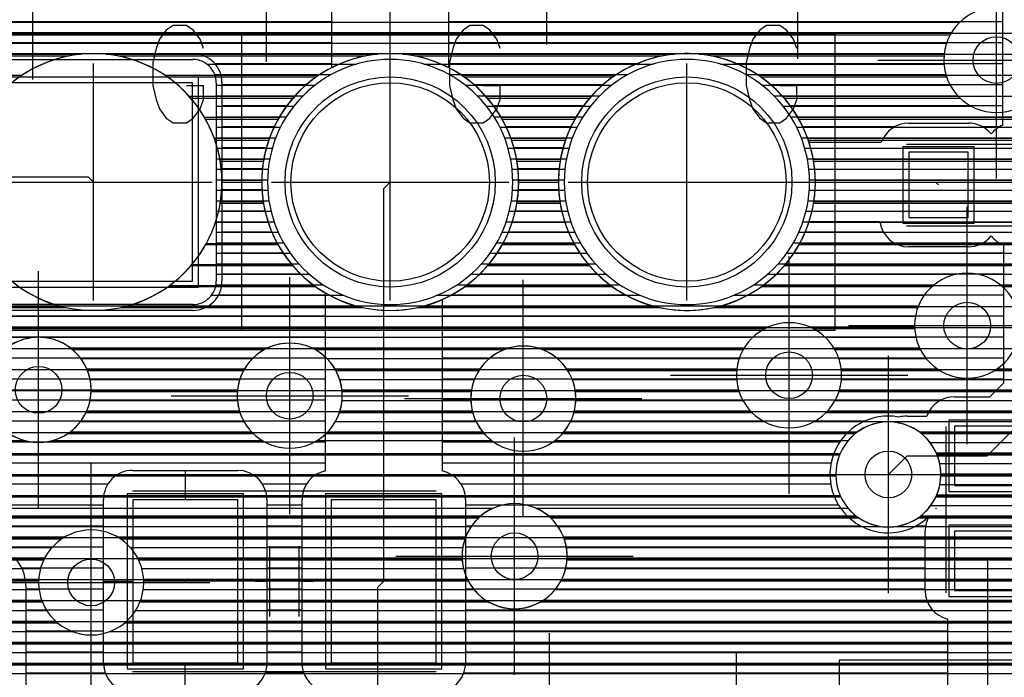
# Model space of a CAD drawing. Extents: x 25 to 291, y 23 to 136.
# Tile 52 of 147: x 54.51 to 62.94, y 51.59 to 57.22. Entities that reach past the tile are written whole.
import ezdxf

# ---------------------------------------------------------------- set-up
doc = ezdxf.new("R2010")
doc.units = 0
doc.layers.get('0').update_dxf_attribs({"linetype": 'CONTINUOUS'})
for name, color, linetype in [('copper_layer_2', 1, 'CONTINUOUS'), ('copper_layer_3', 3, 'CONTINUOUS'), ('copper_layer_bottom', 4, 'CONTINUOUS'), ('copper_layer_top', 5, 'CONTINUOUS'), ('drill_drawing', 6, 'CONTINUOUS'), ('paste_mask_top', 2, 'CONTINUOUS'), ('silkscreen_top', 1, 'CONTINUOUS'), ('solder_mask_bottom', 1, 'CONTINUOUS'), ('solder_mask_top', 1, 'CONTINUOUS')]:
    doc.layers.add(name, color=color, linetype=linetype)

# ---------------------------------------------------------------- blocks, each defined once
blk = doc.blocks.new('D20')
blk.add_circle((0, 0), 0.2)
blk = doc.blocks.new('D112')
blk.add_circle((0, 0), 0.85)
blk = doc.blocks.new('D460')
blk.add_lwpolyline([(0.84836, 0.84836), (-0.84836, 0.84836), (-0.84836, -0.84836), (0.84836, -0.84836)], close=True)
blk = doc.blocks.new('D466')
blk.add_lwpolyline([(0.254, 0.2794), (-0.254, 0.2794), (-0.254, -0.2794), (0.254, -0.2794)], close=True)
blk = doc.blocks.new('D469')
blk.add_lwpolyline([(0.2794, 0.254), (-0.2794, 0.254), (-0.2794, -0.254), (0.2794, -0.254)], close=True)
blk = doc.blocks.new('D510')
blk.add_lwpolyline([(0.44958, 0.6985), (-0.44958, 0.6985), (-0.44958, -0.6985), (0.44958, -0.6985)], close=True)
blk = doc.blocks.new('D34')
blk.add_circle((0, 0), 0.9)
blk = doc.blocks.new('D649')
blk.add_lwpolyline([(0.89916, 0.89916), (-0.89916, 0.89916), (-0.89916, -0.89916), (0.89916, -0.89916)], close=True)
blk = doc.blocks.new('D555')
blk.add_lwpolyline([(0.3048, 0.32766), (-0.3048, 0.32766), (-0.3048, -0.32766), (0.3048, -0.32766)], close=True)
blk = doc.blocks.new('D558')
blk.add_lwpolyline([(0.32766, 0.3048), (-0.32766, 0.3048), (-0.32766, -0.3048), (0.32766, -0.3048)], close=True)
blk = doc.blocks.new('D594')
blk.add_lwpolyline([(0.49784, 0.7493), (-0.49784, 0.7493), (-0.49784, -0.7493), (0.49784, -0.7493)], close=True)

msp = doc.modelspace()

# ---------------------------------------------------------------- linework, layer by layer
at = {"layer": 'copper_layer_2', "color": 1}
for points in [[(50.474981, 57.104902), (64.700025, 57.104902)], [(50.474981, 56.924816), (55.03683, 56.924816)], [(55.253239, 56.924816), (57.576835, 56.924816)], [(57.793244, 56.924816), (60.11684, 56.924816)], [(60.333249, 56.924816), (64.700025, 56.924816)], [(50.474981, 56.744729), (54.534163, 56.744729)], [(55.75616, 56.744729), (57.074168, 56.744729)], [(58.296165, 56.744729), (59.614173, 56.744729)], [(60.83617, 56.744729), (64.700025, 56.744729)], [(55.963932, 56.564897), (56.866396, 56.564897)], [(58.503937, 56.564897), (59.406401, 56.564897)], [(61.043942, 56.564897), (64.700025, 56.564897)], [(56.094996, 56.384811), (56.735077, 56.384811)], [(58.635001, 56.384811), (59.275083, 56.384811)], [(61.175006, 56.384811), (64.700025, 56.384811)], [(56.179324, 56.204724), (56.651003, 56.204724)], [(58.719329, 56.204724), (59.191008, 56.204724)], [(61.259335, 56.204724), (64.700025, 56.204724)], [(56.227838, 56.024892), (56.602489, 56.024892)], [(58.767844, 56.024892), (59.142494, 56.024892)], [(61.307849, 56.024892), (64.700025, 56.024892)], [(56.24511, 55.844806), (56.585217, 55.844806)], [(58.785116, 55.844806), (59.125222, 55.844806)], [(61.325121, 55.844806), (64.700025, 55.844806)], [(56.232664, 55.664719), (56.597663, 55.664719)], [(58.77267, 55.664719), (59.137668, 55.664719)], [(61.312675, 55.664719), (64.700025, 55.664719)], [(56.189484, 55.484887), (56.640843, 55.484887)], [(58.729489, 55.484887), (59.180848, 55.484887)], [(61.269495, 55.484887), (64.700025, 55.484887)], [(56.111506, 55.304801), (56.718567, 55.304801)], [(58.651511, 55.304801), (59.258573, 55.304801)], [(61.191516, 55.304801), (64.700025, 55.304801)], [(55.989332, 55.124714), (56.840996, 55.124714)], [(58.529337, 55.124714), (59.381001, 55.124714)], [(61.069342, 55.124714), (64.700025, 55.124714)], [(55.79807, 54.944882), (57.032258, 54.944882)], [(58.338075, 54.944882), (59.572263, 54.944882)], [(60.87808, 54.944882), (64.700025, 54.944882)], [(50.474981, 54.764796), (54.871222, 54.764796)], [(55.419101, 54.764796), (57.411227, 54.764796)], [(57.959106, 54.764796), (59.951232, 54.764796)], [(60.499111, 54.764796), (64.700025, 54.764796)], [(50.474981, 54.584709), (64.700025, 54.584709)], [(50.474981, 54.404877), (64.700025, 54.404877)], [(50.474981, 54.22479), (64.700025, 54.22479)], [(50.474981, 54.044704), (64.700025, 54.044704)], [(50.478029, 53.864872), (64.700025, 53.864872)], [(53.545593, 53.684785), (61.679705, 53.684785)], [(62.220472, 53.684785), (64.700025, 53.684785)], [(53.687579, 53.504699), (61.537465, 53.504699)], [(62.362713, 53.504699), (64.700025, 53.504699)], [(53.725171, 53.324867), (61.500127, 53.324867)], [(62.400051, 53.324867), (64.700025, 53.324867)], [(53.687325, 53.14478), (61.537719, 53.14478)], [(62.362459, 53.14478), (64.700025, 53.14478)], [(53.544577, 52.964694), (61.680467, 52.964694)], [(62.21971, 52.964694), (64.700025, 52.964694)], [(50.474981, 52.784862), (64.700025, 52.784862)], [(50.474981, 52.604775), (64.700025, 52.604775)], [(50.474981, 52.424689), (64.700025, 52.424689)], [(50.474981, 52.244856), (64.700025, 52.244856)], [(50.474981, 52.06477), (64.700025, 52.06477)], [(50.474981, 51.884684), (64.700025, 51.884684)], [(50.474981, 51.704851), (64.700025, 51.704851)]]:
    msp.add_lwpolyline(points, dxfattribs=at)
for points in [[(56.24511, 55.830074), (56.24511, 55.830074), (56.24511, 55.830074, 1), (54.044958, 55.830074), (54.044958, 55.830074), (54.044958, 55.830074, 1), (56.24511, 55.830074), (56.24511, 55.830074)], [(56.24511, 55.830074), (56.24511, 55.830074), (56.24511, 55.830074, 1), (54.044958, 55.830074), (54.044958, 55.830074), (54.044958, 55.830074, 1), (56.24511, 55.830074), (56.24511, 55.830074)], [(58.785116, 55.830074), (58.785116, 55.830074), (58.785116, 55.830074, 1), (56.584963, 55.830074), (56.584963, 55.830074), (56.584963, 55.830074, 1), (58.785116, 55.830074), (58.785116, 55.830074)], [(58.785116, 55.830074), (58.785116, 55.830074), (58.785116, 55.830074, 1), (56.584963, 55.830074), (56.584963, 55.830074), (56.584963, 55.830074, 1), (58.785116, 55.830074), (58.785116, 55.830074)], [(61.325121, 55.830074), (61.325121, 55.830074), (61.325121, 55.830074, 1), (59.124968, 55.830074), (59.124968, 55.830074), (59.124968, 55.830074, 1), (61.325121, 55.830074), (61.325121, 55.830074)], [(61.325121, 55.830074), (61.325121, 55.830074), (61.325121, 55.830074, 1), (59.124968, 55.830074), (59.124968, 55.830074), (59.124968, 55.830074, 1), (61.325121, 55.830074), (61.325121, 55.830074)], [(62.400051, 53.325121), (62.400051, 53.325121), (62.400051, 53.325121, 1), (61.500381, 53.325121), (61.500381, 53.325121), (61.500381, 53.325121, 1), (62.400051, 53.325121), (62.400051, 53.325121)], [(62.400051, 53.325121), (62.400051, 53.325121), (62.400051, 53.325121, 1), (61.500381, 53.325121), (61.500381, 53.325121), (61.500381, 53.325121, 1), (62.400051, 53.325121), (62.400051, 53.325121)]]:
    msp.add_lwpolyline(points, format="xyb", dxfattribs=at)
at = {"layer": 'copper_layer_3', "color": 3}
for points in [[(63.325121, 56.875032), (63.325121, 56.875032), (63.325121, 56.875032, 1), (62.424943, 56.875032), (62.424943, 56.875032), (62.424943, 56.875032, 1), (63.325121, 56.875032), (63.325121, 56.875032)], [(63.325121, 56.875032), (63.325121, 56.875032), (63.325121, 56.875032, 1), (62.424943, 56.875032), (62.424943, 56.875032), (62.424943, 56.875032, 1), (63.325121, 56.875032), (63.325121, 56.875032)], [(56.230378, 55.650241), (56.230378, 55.650241), (56.230378, 55.650241, 1.179464), (54.059944, 55.650241), (54.059944, 55.650241)], [(58.770384, 55.650241), (58.770384, 55.650241), (58.770384, 55.650241, 1.179464), (56.599949, 55.650241), (56.599949, 55.650241)], [(61.310389, 55.650241), (61.310389, 55.650241), (61.310389, 55.650241, 1.179464), (59.139954, 55.650241), (59.139954, 55.650241)], [(54.181102, 55.300229), (54.181102, 55.300229), (54.181102, 55.300229, 0.591442), (56.108966, 55.300229), (56.108966, 55.300229)], [(56.721107, 55.300229), (56.721107, 55.300229), (56.721107, 55.300229, 0.591442), (58.648971, 55.300229), (58.648971, 55.300229)], [(59.261113, 55.300229), (59.261113, 55.300229), (59.261113, 55.300229, 0.591442), (61.188976, 55.300229), (61.188976, 55.300229)], [(63.075184, 54.600203), (63.075184, 54.600203), (63.075184, 54.600203, 1), (62.175006, 54.600203), (62.175006, 54.600203), (62.175006, 54.600203, 1), (63.075184, 54.600203), (63.075184, 54.600203)], [(63.075184, 54.600203), (63.075184, 54.600203), (63.075184, 54.600203, 1), (62.175006, 54.600203), (62.175006, 54.600203), (62.175006, 54.600203, 1), (63.075184, 54.600203), (63.075184, 54.600203)], [(61.550165, 54.175006), (61.550165, 54.175006), (61.550165, 54.175006, 1), (60.649987, 54.175006), (60.649987, 54.175006), (60.649987, 54.175006, 1), (61.550165, 54.175006), (61.550165, 54.175006)], [(61.550165, 54.175006), (61.550165, 54.175006), (61.550165, 54.175006, 1), (60.649987, 54.175006), (60.649987, 54.175006), (60.649987, 54.175006, 1), (61.550165, 54.175006), (61.550165, 54.175006)], [(55.125222, 54.050038), (55.125222, 54.050038), (55.125222, 54.050038, 1), (54.225044, 54.050038), (54.225044, 54.050038), (54.225044, 54.050038, 1), (55.125222, 54.050038), (55.125222, 54.050038)], [(55.125222, 54.050038), (55.125222, 54.050038), (55.125222, 54.050038, 1), (54.225044, 54.050038), (54.225044, 54.050038), (54.225044, 54.050038, 1), (55.125222, 54.050038), (55.125222, 54.050038)], [(57.275083, 54), (57.275083, 54), (57.275083, 54, 1), (56.374905, 54), (56.374905, 54), (56.374905, 54, 1), (57.275083, 54), (57.275083, 54)], [(57.275083, 54), (57.275083, 54), (57.275083, 54, 1), (56.374905, 54), (56.374905, 54), (56.374905, 54, 1), (57.275083, 54), (57.275083, 54)], [(59.275083, 53.975108), (59.275083, 53.975108), (59.275083, 53.975108, 1), (58.374905, 53.975108), (58.374905, 53.975108), (58.374905, 53.975108, 1), (59.275083, 53.975108), (59.275083, 53.975108)], [(59.275083, 53.975108), (59.275083, 53.975108), (59.275083, 53.975108, 1), (58.374905, 53.975108), (58.374905, 53.975108), (58.374905, 53.975108, 1), (59.275083, 53.975108), (59.275083, 53.975108)], [(62.400051, 53.325121), (62.400051, 53.325121), (62.400051, 53.325121, 1), (61.500381, 53.325121), (61.500381, 53.325121), (61.500381, 53.325121, 1), (62.400051, 53.325121), (62.400051, 53.325121)], [(62.400051, 53.325121), (62.400051, 53.325121), (62.400051, 53.325121, 1), (61.500381, 53.325121), (61.500381, 53.325121), (61.500381, 53.325121, 1), (62.400051, 53.325121), (62.400051, 53.325121)], [(59.200152, 52.625095), (59.200152, 52.625095), (59.200152, 52.625095, 1), (58.299975, 52.625095), (58.299975, 52.625095), (58.299975, 52.625095, 1), (59.200152, 52.625095), (59.200152, 52.625095)], [(59.200152, 52.625095), (59.200152, 52.625095), (59.200152, 52.625095, 1), (58.299975, 52.625095), (58.299975, 52.625095), (58.299975, 52.625095, 1), (59.200152, 52.625095), (59.200152, 52.625095)], [(55.575057, 52.400051), (55.575057, 52.400051), (55.575057, 52.400051, 1), (54.675387, 52.400051), (54.675387, 52.400051), (54.675387, 52.400051, 1), (55.575057, 52.400051), (55.575057, 52.400051)], [(55.575057, 52.400051), (55.575057, 52.400051), (55.575057, 52.400051, 1), (54.675387, 52.400051), (54.675387, 52.400051), (54.675387, 52.400051, 1), (55.575057, 52.400051), (55.575057, 52.400051)]]:
    msp.add_lwpolyline(points, format="xyb", dxfattribs=at)
for points in [[(53.277877, 57.089662), (62.479553, 57.089662)], [(53.298197, 56.90983), (54.934468, 56.90983)], [(55.355601, 56.90983), (57.474473, 56.90983)], [(57.895606, 56.90983), (60.014478, 56.90983)], [(60.435611, 56.90983), (62.426467, 56.90983)], [(55.778004, 56.729743), (57.05207, 56.729743)], [(58.318009, 56.729743), (59.592075, 56.729743)], [(60.858014, 56.729743), (62.449327, 56.729743)], [(55.97714, 56.549657), (56.853188, 56.549657)], [(58.517145, 56.549657), (59.393193, 56.549657)], [(61.05715, 56.549657), (62.564135, 56.549657)], [(56.103632, 56.369825), (56.726695, 56.369825)], [(58.643637, 56.369825), (59.266701, 56.369825)], [(61.183642, 56.369825), (63.712725, 56.369825)], [(56.184658, 56.189738), (56.645669, 56.189738)], [(58.724663, 56.189738), (59.185674, 56.189738)], [(61.264669, 56.189738), (63.802134, 56.189738)], [(56.230378, 56.009652), (56.599949, 56.009652)], [(58.770384, 56.009652), (59.139954, 56.009652)], [(61.310389, 56.009652), (64.925832, 56.009652)], [(56.24511, 55.82982), (56.585217, 55.82982)], [(58.785116, 55.82982), (59.125222, 55.82982)], [(61.325121, 55.82982), (65.102108, 55.82982)], [(56.230378, 55.650241), (56.599949, 55.650241)], [(58.770384, 55.650241), (59.139954, 55.650241)], [(61.310389, 55.650241), (66.395479, 55.650241)], [(56.721107, 55.300229), (56.108966, 55.300229)], [(59.261113, 55.300229), (58.648971, 55.300229)], [(72.357125, 55.300229), (61.188976, 55.300229)], [(56.106172, 55.294895), (56.724155, 55.294895)], [(58.646177, 55.294895), (59.264161, 55.294895)], [(61.186182, 55.294895), (72.322073, 55.294895)], [(55.980696, 55.114808), (56.849378, 55.114808)], [(58.520701, 55.114808), (59.389383, 55.114808)], [(61.060706, 55.114808), (67.950216, 55.114808)], [(55.7841, 54.934722), (57.045974, 54.934722)], [(58.324105, 54.934722), (59.585979, 54.934722)], [(60.86411, 54.934722), (62.324359, 54.934722)], [(62.926086, 54.934722), (63.94158, 54.934722)], [(53.267971, 54.75489), (54.913386, 54.75489)], [(55.376683, 54.75489), (57.453391, 54.75489)], [(57.916688, 54.75489), (59.993396, 54.75489)], [(60.456693, 54.75489), (62.202438, 54.75489)], [(53.263907, 54.574803), (60.89332, 54.574803)], [(61.306833, 54.574803), (62.175768, 54.574803)], [(54.96444, 54.394717), (56.608839, 54.394717)], [(57.041402, 54.394717), (58.662687, 54.394717)], [(58.987554, 54.394717), (60.707391, 54.394717)], [(61.492761, 54.394717), (62.22479, 54.394717)], [(55.09398, 54.214884), (56.429515, 54.214884)], [(57.220726, 54.214884), (58.444247, 54.214884)], [(59.205994, 54.214884), (60.651765, 54.214884)], [(61.548387, 54.214884), (62.392685, 54.214884)], [(62.857506, 54.214884), (63.875032, 54.214884)], [(55.124968, 54.034798), (56.376429, 54.034798)], [(57.273813, 54.034798), (58.378969, 54.034798)], [(59.271273, 54.034798), (60.672593, 54.034798)], [(61.527813, 54.034798), (64.972822, 54.034798)], [(55.080518, 53.854712), (56.399289, 53.854712)], [(57.250953, 53.854712), (58.391415, 53.854712)], [(59.258827, 53.854712), (60.7841, 53.854712)], [(61.416053, 53.854712), (64.93015, 53.854712)], [(54.923292, 53.674879), (56.514097, 53.674879)], [(57.136144, 53.674879), (58.489967, 53.674879)], [(59.160274, 53.674879), (61.666751, 53.674879)], [(62.233426, 53.674879), (64.968504, 53.674879)], [(53.691897, 53.494793), (61.533401, 53.494793)], [(62.367031, 53.494793), (65.126238, 53.494793)], [(53.724917, 53.314707), (61.500127, 53.314707)], [(62.400051, 53.314707), (69.9111, 53.314707)], [(53.682753, 53.134874), (61.542291, 53.134874)], [(62.357887, 53.134874), (69.833122, 53.134874)], [(53.530861, 52.954788), (58.443739, 52.954788)], [(59.056388, 52.954788), (61.694437, 52.954788)], [(62.20574, 52.954788), (63.848108, 52.954788)], [(51.107442, 52.774702), (54.875794, 52.774702)], [(55.374397, 52.774702), (58.325629, 52.774702)], [(59.174498, 52.774702), (63.710439, 52.774702)], [(50.266447, 52.594869), (54.719329, 52.594869)], [(55.530861, 52.594869), (58.301245, 52.594869)], [(59.199136, 52.594869), (63.675133, 52.594869)], [(50.06731, 52.414783), (54.675387, 52.414783)], [(55.574803, 52.414783), (58.352299, 52.414783)], [(59.147828, 52.414783), (63.715011, 52.414783)], [(49.01016, 52.234696), (54.706629, 52.234696)], [(55.543561, 52.234696), (58.526289, 52.234696)], [(58.974092, 52.234696), (63.862332, 52.234696)], [(49.01016, 52.054864), (54.836678, 52.054864)], [(55.413767, 52.054864), (64.970536, 52.054864)], [(49.01016, 51.874778), (64.93015, 51.874778)], [(53.616205, 51.694691), (64.97079, 51.694691)]]:
    msp.add_lwpolyline(points, dxfattribs=at)
at = {"layer": 'copper_layer_bottom', "color": 4}
for points in [[(63.325121, 56.875032), (63.325121, 56.875032), (63.325121, 56.875032, 1), (62.424943, 56.875032), (62.424943, 56.875032), (62.424943, 56.875032, 1), (63.325121, 56.875032), (63.325121, 56.875032)], [(63.325121, 56.875032), (63.325121, 56.875032), (63.325121, 56.875032, 1), (62.424943, 56.875032), (62.424943, 56.875032), (62.424943, 56.875032, 1), (63.325121, 56.875032), (63.325121, 56.875032)], [(56.195072, 56.680213), (56.195072, 56.680213), (56.195072, 56.680213, 0.414214), (55.995174, 56.880112), (55.995174, 56.880112)], [(58.735077, 55.830074), (58.735077, 55.830074), (58.735077, 55.830074, 1), (56.635001, 55.830074), (56.635001, 55.830074), (56.635001, 55.830074, 1), (58.735077, 55.830074), (58.735077, 55.830074)], [(58.735077, 55.830074), (58.735077, 55.830074), (58.735077, 55.830074, 1), (56.635001, 55.830074), (56.635001, 55.830074), (56.635001, 55.830074, 1), (58.735077, 55.830074), (58.735077, 55.830074)], [(61.275083, 55.830074), (61.275083, 55.830074), (61.275083, 55.830074, 1), (59.175006, 55.830074), (59.175006, 55.830074), (59.175006, 55.830074, 1), (61.275083, 55.830074), (61.275083, 55.830074)], [(61.275083, 55.830074), (61.275083, 55.830074), (61.275083, 55.830074, 1), (59.175006, 55.830074), (59.175006, 55.830074), (59.175006, 55.830074, 1), (61.275083, 55.830074), (61.275083, 55.830074)], [(63.075184, 54.600203), (63.075184, 54.600203), (63.075184, 54.600203, 1), (62.175006, 54.600203), (62.175006, 54.600203), (62.175006, 54.600203, 1), (63.075184, 54.600203), (63.075184, 54.600203)], [(63.075184, 54.600203), (63.075184, 54.600203), (63.075184, 54.600203, 1), (62.175006, 54.600203), (62.175006, 54.600203), (62.175006, 54.600203, 1), (63.075184, 54.600203), (63.075184, 54.600203)], [(55.995174, 54.780036), (55.995174, 54.780036), (55.995174, 54.780036, 0.415111), (56.195072, 54.980188), (56.195072, 54.980188)], [(61.550165, 54.175006), (61.550165, 54.175006), (61.550165, 54.175006, 1), (60.649987, 54.175006), (60.649987, 54.175006), (60.649987, 54.175006, 1), (61.550165, 54.175006), (61.550165, 54.175006)], [(61.550165, 54.175006), (61.550165, 54.175006), (61.550165, 54.175006, 1), (60.649987, 54.175006), (60.649987, 54.175006), (60.649987, 54.175006, 1), (61.550165, 54.175006), (61.550165, 54.175006)], [(54.79045, 53.615189), (54.79045, 53.615189), (54.79045, 53.615189, 7.672191), (54.559817, 53.615189), (54.559817, 53.615189)], [(57.058166, 53.615189), (57.058166, 53.615189), (57.058166, 53.615189, 3.581935), (56.592075, 53.615189), (56.592075, 53.615189)], [(59.09525, 53.615189), (59.09525, 53.615189), (59.09525, 53.615189, 2.99859), (58.554991, 53.615189), (58.554991, 53.615189)], [(61.606045, 53.035052), (61.606045, 53.035052), (61.606045, 53.035052, 2.738229), (61.606045, 53.615189), (61.606045, 53.615189)], [(58.564643, 53.035052), (58.564643, 53.035052), (58.564643, 53.035052, 4.634375), (58.935738, 53.035052), (58.935738, 53.035052)], [(55.575057, 52.400051), (55.575057, 52.400051), (55.575057, 52.400051, 1), (54.675387, 52.400051), (54.675387, 52.400051), (54.675387, 52.400051, 1), (55.575057, 52.400051), (55.575057, 52.400051)], [(55.575057, 52.400051), (55.575057, 52.400051), (55.575057, 52.400051, 1), (54.675387, 52.400051), (54.675387, 52.400051), (54.675387, 52.400051, 1), (55.575057, 52.400051), (55.575057, 52.400051)]]:
    msp.add_lwpolyline(points, format="xyb", dxfattribs=at)
for points in [[(53.224536, 57.199898), (62.563627, 57.199898)], [(53.270765, 57.109728), (62.491237, 57.109728)], [(53.294641, 57.019812), (62.449073, 57.019812)], [(53.299721, 56.929896), (62.428499, 56.929896)], [(54.295149, 56.880112), (55.995174, 56.880112)], [(56.11557, 56.839726), (57.396749, 56.839726)], [(57.97333, 56.839726), (59.936754, 56.839726)], [(60.513335, 56.839726), (62.426467, 56.839726)], [(56.182626, 56.749809), (57.178308, 56.749809)], [(58.19177, 56.749809), (59.718313, 56.749809)], [(60.731775, 56.749809), (62.442977, 56.749809)], [(56.195072, 56.680213), (56.195072, 54.980188)], [(56.195072, 56.659893), (57.041656, 56.659893)], [(58.328677, 56.659893), (59.581661, 56.659893)], [(60.868682, 56.659893), (62.480061, 56.659893)], [(56.195072, 56.569723), (56.939802, 56.569723)], [(58.430277, 56.569723), (59.479807, 56.569723)], [(60.970282, 56.569723), (62.544577, 56.569723)], [(56.195072, 56.479807), (56.8603, 56.479807)], [(58.510033, 56.479807), (59.400305, 56.479807)], [(61.050038, 56.479807), (62.660147, 56.479807)], [(56.195072, 56.389891), (56.7968, 56.389891)], [(58.573533, 56.389891), (59.336805, 56.389891)], [(61.113538, 56.389891), (63.708407, 56.389891)], [(56.195072, 56.299721), (56.745999, 56.299721)], [(58.624333, 56.299721), (59.286005, 56.299721)], [(61.164338, 56.299721), (63.735585, 56.299721)], [(56.195072, 56.209804), (56.706121, 56.209804)], [(58.663957, 56.209804), (59.246126, 56.209804)], [(61.203962, 56.209804), (63.78664, 56.209804)], [(56.195072, 56.119888), (56.675895, 56.119888)], [(58.694437, 56.119888), (59.2159, 56.119888)], [(61.234442, 56.119888), (63.874016, 56.119888)], [(56.195072, 56.029718), (56.654305, 56.029718)], [(58.716027, 56.029718), (59.19431, 56.029718)], [(61.256033, 56.029718), (64.085344, 56.029718)], [(56.195072, 55.939802), (56.640843, 55.939802)], [(58.729489, 55.939802), (59.180848, 55.939802)], [(61.269495, 55.939802), (69.522479, 55.939802)], [(56.195072, 55.849886), (56.635255, 55.849886)], [(58.734823, 55.849886), (59.17526, 55.849886)], [(61.274829, 55.849886), (69.502921, 55.849886)], [(56.195072, 55.759716), (56.637541, 55.759716)], [(58.732791, 55.759716), (59.177546, 55.759716)], [(61.272797, 55.759716), (69.501905, 55.759716)], [(56.195072, 55.669799), (56.647447, 55.669799)], [(58.722885, 55.669799), (59.187452, 55.669799)], [(61.262891, 55.669799), (69.519431, 55.669799)], [(56.195072, 55.579883), (56.665481, 55.579883)], [(58.704851, 55.579883), (59.205486, 55.579883)], [(61.244856, 55.579883), (69.557785, 55.579883)], [(56.195072, 55.489713), (56.691897, 55.489713)], [(58.678435, 55.489713), (59.231902, 55.489713)], [(61.21844, 55.489713), (69.624333, 55.489713)], [(56.195072, 55.399797), (56.727457, 55.399797)], [(58.642875, 55.399797), (59.267463, 55.399797)], [(61.18288, 55.399797), (69.744729, 55.399797)], [(56.195072, 55.309881), (56.773178, 55.309881)], [(58.597155, 55.309881), (59.313183, 55.309881)], [(61.13716, 55.309881), (79.608077, 55.309881)], [(56.195072, 55.21971), (56.830836, 55.21971)], [(58.539497, 55.21971), (59.370841, 55.21971)], [(61.079502, 55.21971), (71.534671, 55.21971)], [(56.195072, 55.129794), (56.902718, 55.129794)], [(58.467361, 55.129794), (59.442723, 55.129794)], [(61.007366, 55.129794), (67.991364, 55.129794)], [(56.195072, 55.039878), (56.993904, 55.039878)], [(58.376429, 55.039878), (59.533909, 55.039878)], [(60.916434, 55.039878), (62.529337, 55.039878)], [(62.721107, 55.039878), (67.830074, 55.039878)], [(56.192786, 54.949708), (57.112776, 54.949708)], [(58.257303, 54.949708), (59.652781, 54.949708)], [(60.797308, 54.949708), (62.341885, 54.949708)], [(62.908306, 54.949708), (63.96825, 54.949708)], [(56.15494, 54.859792), (57.283973, 54.859792)], [(58.08636, 54.859792), (59.823978, 54.859792)], [(60.626365, 54.859792), (62.257557, 54.859792)], [(53.264923, 54.769876), (62.20828, 54.769876)], [(55.995174, 54.780036), (54.295149, 54.780036)], [(53.275083, 54.679705), (62.182118, 54.679705)], [(53.266955, 54.589789), (60.925324, 54.589789)], [(61.274829, 54.589789), (62.17526, 54.589789)], [(53.239522, 54.499873), (54.657607, 54.499873)], [(54.692659, 54.499873), (60.788418, 54.499873)], [(61.411735, 54.499873), (62.186436, 54.499873)], [(54.945644, 54.409703), (56.638811, 54.409703)], [(57.01143, 54.409703), (58.708661, 54.409703)], [(58.94158, 54.409703), (60.716027, 54.409703)], [(61.484125, 54.409703), (62.217424, 54.409703)], [(55.035306, 54.319787), (56.508509, 54.319787)], [(57.141732, 54.319787), (58.535687, 54.319787)], [(59.114554, 54.319787), (60.674117, 54.319787)], [(61.526289, 54.319787), (62.273051, 54.319787)], [(55.08763, 54.22987), (56.438151, 54.22987)], [(57.21209, 54.22987), (58.454153, 54.22987)], [(59.196088, 54.22987), (60.653543, 54.22987)], [(61.546863, 54.22987), (62.369571, 54.22987)], [(62.880874, 54.22987), (63.85903, 54.22987)], [(55.116078, 54.1397), (56.397257, 54.1397)], [(57.252985, 54.1397), (58.406401, 54.1397)], [(59.24384, 54.1397), (60.651511, 54.1397)], [(61.548641, 54.1397), (63.990348, 54.1397)], [(55.125222, 54.049784), (56.377953, 54.049784)], [(57.272289, 54.049784), (58.381255, 54.049784)], [(59.268987, 54.049784), (60.668021, 54.049784)], [(61.532385, 54.049784), (71.455169, 54.049784)], [(55.116078, 53.959868), (56.376937, 53.959868)], [(57.273305, 53.959868), (58.375413, 53.959868)], [(59.274829, 53.959868), (60.705105, 53.959868)], [(61.495301, 53.959868), (71.455169, 53.959868)], [(55.087376, 53.869698), (56.394463, 53.869698)], [(57.255779, 53.869698), (58.387605, 53.869698)], [(59.262637, 53.869698), (60.769622, 53.869698)], [(61.430785, 53.869698), (71.455169, 53.869698)], [(55.034798, 53.779782), (56.432817, 53.779782)], [(57.217424, 53.779782), (58.419609, 53.779782)], [(59.230632, 53.779782), (60.885192, 53.779782)], [(61.315215, 53.779782), (71.455169, 53.779782)], [(53.619253, 53.615189), (54.559817, 53.615189)], [(54.79045, 53.615189), (56.592075, 53.615189)], [(54.944628, 53.689865), (56.499111, 53.689865)], [(57.058166, 53.615189), (58.554991, 53.615189)], [(57.150876, 53.689865), (58.477013, 53.689865)], [(59.09525, 53.615189), (61.606045, 53.615189)], [(59.172974, 53.689865), (61.686563, 53.689865)], [(62.213868, 53.689865), (71.455169, 53.689865)], [(62.306579, 53.599695), (71.455169, 53.599695)], [(62.360427, 53.509779), (71.455169, 53.509779)], [(62.390145, 53.419863), (70.018542, 53.419863)], [(53.275083, 53.325121), (61.950216, 53.325121)], [(62.400051, 53.329693), (69.92253, 53.329693)], [(62.391923, 53.239776), (69.867158, 53.239776)], [(62.364491, 53.14986), (69.836424, 53.14986)], [(58.564643, 53.035052), (53.619253, 53.035052)], [(61.606045, 53.035052), (58.935738, 53.035052)], [(62.313691, 53.05969), (69.825248, 53.05969)], [(53.551181, 52.969774), (58.460757, 52.969774)], [(59.03937, 52.969774), (61.674117, 52.969774)], [(62.226314, 52.969774), (63.868428, 52.969774)], [(53.339853, 52.879858), (58.379223, 52.879858)], [(59.121158, 52.879858), (61.885446, 52.879858)], [(62.014732, 52.879858), (63.77267, 52.879858)], [(51.125222, 52.789688), (54.899924, 52.789688)], [(55.350267, 52.789688), (58.331217, 52.789688)], [(59.16891, 52.789688), (63.717043, 52.789688)], [(50.97206, 52.699771), (54.789434, 52.699771)], [(55.460757, 52.699771), (58.306325, 52.699771)], [(59.193802, 52.699771), (63.686309, 52.699771)], [(49.690119, 52.609855), (54.726949, 52.609855)], [(55.523241, 52.609855), (58.300483, 52.609855)], [(59.199898, 52.609855), (63.675133, 52.609855)], [(49.690119, 52.519685), (54.691389, 52.519685)], [(55.558801, 52.519685), (58.312675, 52.519685)], [(59.187706, 52.519685), (63.682245, 52.519685)], [(49.690119, 52.429769), (54.676149, 52.429769)], [(55.574041, 52.429769), (58.344679, 52.429769)], [(59.155448, 52.429769), (63.708661, 52.429769)], [(49.690119, 52.339853), (54.679197, 52.339853)], [(55.570993, 52.339853), (58.402083, 52.339853)], [(59.098044, 52.339853), (63.758192, 52.339853)], [(49.690119, 52.249682), (54.701041, 52.249682)], [(55.549149, 52.249682), (58.501905, 52.249682)], [(58.998476, 52.249682), (63.842774, 52.249682)], [(49.690119, 52.159766), (54.744729, 52.159766)], [(55.505461, 52.159766), (64.032258, 52.159766)], [(49.690119, 52.06985), (54.819406, 52.06985)], [(55.430785, 52.06985), (72.287783, 52.06985)], [(49.690119, 51.97968), (54.96444, 51.97968)], [(55.285751, 51.97968), (70.491491, 51.97968)], [(49.690119, 51.889764), (70.329947, 51.889764)], [(49.690119, 51.799848), (70.250699, 51.799848)], [(53.586233, 51.709677), (70.20447, 51.709677)], [(53.716789, 51.619761), (70.180594, 51.619761)]]:
    msp.add_lwpolyline(points, dxfattribs=at)
at = {"layer": 'copper_layer_top', "color": 5}
for points in [[(57.630175, 52.410211), (57.630175, 55.77521), (57.685039, 55.830074), (57.685039, 59.830074)], [(62.93015, 56.316485), (62.93015, 59.255017)], [(57.185166, 56.810008), (57.185166, 58.850394)], [(58.185166, 58.850394), (58.185166, 56.810008)], [(52.430023, 57.204724), (57.185166, 57.204724)], [(58.185166, 57.204724), (62.93015, 57.204724)], [(52.430023, 57.024892), (57.185166, 57.024892)], [(58.185166, 57.024892), (62.93015, 57.024892)], [(54.295149, 56.93015), (55.995174, 56.93015)], [(56.183134, 56.844806), (57.185166, 56.844806)], [(58.185166, 56.844806), (59.800356, 56.844806)], [(60.649987, 56.844806), (62.93015, 56.844806)], [(56.24511, 56.680213), (56.24511, 54.980188)], [(56.24511, 56.664719), (56.968758, 56.664719)], [(58.401575, 56.664719), (59.508763, 56.664719)], [(60.94158, 56.664719), (62.93015, 56.664719)], [(56.24511, 56.484887), (56.801118, 56.484887)], [(58.569215, 56.484887), (59.341123, 56.484887)], [(61.10922, 56.484887), (62.93015, 56.484887)], [(62.125222, 56.335027), (62.635001, 56.335027)], [(56.24511, 56.304801), (56.692913, 56.304801)], [(58.677419, 56.304801), (59.232918, 56.304801)], [(61.217424, 56.304801), (62.005842, 56.304801)], [(62.754382, 56.304801), (62.905766, 56.304801)], [(61.271273, 56.17018), (61.890018, 56.17018)], [(56.24511, 56.124714), (56.625349, 56.124714)], [(58.744983, 56.124714), (59.165354, 56.124714)], [(56.24511, 55.944882), (56.591059, 55.944882)], [(58.77902, 55.944882), (59.131064, 55.944882)], [(52.990094, 55.875032), (55.100076, 55.875032), (55.145034, 55.830074)], [(60.225044, 55.830074), (62.355093, 55.830074), (62.380239, 55.805182)], [(62.795022, 53.485141), (63.280163, 53.970028), (63.280163, 55.805182)], [(56.24511, 55.764796), (56.586995, 55.764796)], [(58.783084, 55.764796), (59.127, 55.764796)], [(56.24511, 55.584709), (56.612903, 55.584709)], [(58.75743, 55.584709), (59.152908, 55.584709)], [(61.877572, 55.490221), (61.271273, 55.490221)], [(56.24511, 55.404877), (56.670561, 55.404877)], [(58.699517, 55.404877), (59.210566, 55.404877)], [(61.239522, 55.404877), (61.90602, 55.404877)], [(56.24511, 55.22479), (56.766574, 55.22479)], [(58.603505, 55.22479), (59.306579, 55.22479)], [(61.14351, 55.22479), (62.940056, 55.22479)], [(62.635001, 55.275083), (62.125222, 55.275083)], [(62.515113, 53.990094), (62.819406, 53.990094), (62.940056, 54.110998), (62.940056, 55.290069)], [(56.24511, 55.044704), (56.91491, 55.044704)], [(58.455423, 55.044704), (59.454915, 55.044704)], [(60.995428, 55.044704), (62.940056, 55.044704)], [(57.130048, 53.355093), (57.130048, 54.880366)], [(56.216916, 54.864872), (57.130048, 54.864872)], [(58.130048, 54.824232), (58.130048, 53.355093)], [(58.212598, 54.864872), (59.697739, 54.864872)], [(60.752604, 54.864872), (62.940056, 54.864872)], [(55.995174, 54.729997), (54.295149, 54.729997)], [(52.430023, 54.684785), (57.130048, 54.684785)], [(58.130048, 54.684785), (62.940056, 54.684785)], [(52.430023, 54.504699), (57.130048, 54.504699)], [(58.130048, 54.504699), (62.940056, 54.504699)], [(52.430023, 54.324867), (57.130048, 54.324867)], [(58.130048, 54.324867), (62.940056, 54.324867)], [(52.430023, 54.14478), (57.130048, 54.14478)], [(58.130048, 54.14478), (62.940056, 54.14478)], [(52.430023, 53.964694), (57.130048, 53.964694)], [(58.130048, 53.964694), (62.405385, 53.964694)], [(53.471933, 53.784862), (57.130048, 53.784862)], [(58.130048, 53.784862), (61.753366, 53.784862)], [(62.110236, 53.824994), (62.279909, 53.824994)], [(53.689611, 53.604775), (57.130048, 53.604775)], [(58.130048, 53.604775), (61.535687, 53.604775)], [(61.950216, 53.325121), (62.110236, 53.485141), (62.795022, 53.485141)], [(53.76505, 53.424689), (57.130048, 53.424689)], [(55.480061, 53.360173), (56.380239, 53.360173)], [(55.93015, 53.360173), (55.93015, 53.109982)], [(58.130048, 53.424689), (61.460249, 53.424689)], [(53.83617, 53.244856), (55.269495, 53.244856)], [(56.590805, 53.244856), (56.96952, 53.244856)], [(58.290831, 53.244856), (61.456693, 53.244856)], [(55.230124, 51.710185), (55.230124, 53.109982)], [(56.630175, 53.109982), (56.630175, 51.710185)], [(56.93015, 51.710185), (56.93015, 53.109982)], [(58.330201, 53.109982), (58.330201, 51.710185)], [(54.016256, 53.06477), (55.230124, 53.06477)], [(56.630175, 53.06477), (56.93015, 53.06477)], [(58.330201, 53.06477), (61.523241, 53.06477)], [(54.196342, 52.884684), (55.230124, 52.884684)], [(56.630175, 52.884684), (56.93015, 52.884684)], [(58.330201, 52.884684), (61.713233, 52.884684)], [(62.186944, 52.884684), (62.269241, 52.884684)], [(62.265177, 52.330201), (62.265177, 52.83998)], [(54.376175, 52.704851), (55.230124, 52.704851)], [(56.630175, 52.704851), (56.93015, 52.704851)], [(58.330201, 52.704851), (62.265177, 52.704851)], [(54.530353, 52.524765), (55.230124, 52.524765)], [(56.630175, 52.524765), (56.93015, 52.524765)], [(58.330201, 52.524765), (62.265177, 52.524765)], [(62.795022, 52.585217), (62.800102, 52.580137), (62.800102, 50.465075)], [(52.24003, 47.200152), (53.525019, 47.200152), (55.995174, 49.670053), (57.580137, 49.670053), (57.580137, 52.360173), (57.630175, 52.410211)], [(54.565151, 52.375159), (54.565151, 49.691643)], [(55.125222, 52.400051), (55.93015, 52.400051)], [(55.230124, 52.410211), (55.480061, 52.410211)], [(55.93015, 52.400051), (55.93015, 52.410211)], [(56.630175, 52.410211), (56.380239, 52.410211)], [(54.565151, 52.344679), (55.230124, 52.344679)], [(56.630175, 52.344679), (56.93015, 52.344679)], [(58.330201, 52.344679), (62.265177, 52.344679)], [(54.565151, 52.164846), (55.230124, 52.164846)], [(56.630175, 52.164846), (56.93015, 52.164846)], [(58.330201, 52.164846), (62.327661, 52.164846)], [(62.459995, 51.511303), (62.459995, 52.086106)], [(54.565151, 51.98476), (55.230124, 51.98476)], [(56.630175, 51.98476), (56.93015, 51.98476)], [(58.330201, 51.98476), (62.459995, 51.98476)], [(54.565151, 51.804674), (55.230124, 51.804674)], [(56.630175, 51.804674), (56.93015, 51.804674)], [(58.330201, 51.804674), (62.459995, 51.804674)], [(55.93015, 51.459995), (55.93015, 51.710185)], [(54.565151, 51.624841), (55.24511, 51.624841)], [(56.615189, 51.624841), (56.945136, 51.624841)], [(58.315215, 51.624841), (62.459995, 51.624841)]]:
    msp.add_lwpolyline(points, dxfattribs=at)
for points in [[(56.24511, 56.680213), (56.24511, 56.680213), (56.24511, 56.680213, 0.414214), (55.995174, 56.93015), (55.995174, 56.93015)], [(61.271273, 56.17018), (61.271273, 56.17018), (61.271273, 56.17018, 6.313168), (61.271273, 55.490221), (61.271273, 55.490221)], [(57.185166, 56.810008), (57.185166, 56.810008), (57.185166, 56.810008, 0.593046), (57.130048, 54.880366), (57.130048, 54.880366)], [(58.130048, 54.824232), (58.130048, 54.824232), (58.130048, 54.824232, 0.63139), (58.185166, 56.810008), (58.185166, 56.810008)], [(62.125222, 56.335027), (62.125222, 56.335027), (62.125222, 56.335027, 0.315184), (61.890018, 56.17018), (61.890018, 56.17018)], [(62.830074, 56.241554), (62.830074, 56.241554), (62.830074, 56.241554, 0.228115), (62.635001, 56.335027), (62.635001, 56.335027)], [(62.93015, 56.316485), (62.93015, 56.316485), (62.93015, 56.316485, 0.127517), (62.830074, 56.241554), (62.830074, 56.241554)], [(61.877572, 55.490221), (61.877572, 55.490221), (61.877572, 55.490221, 0.37434), (62.125222, 55.275083), (62.125222, 55.275083)], [(62.635001, 55.275083), (62.635001, 55.275083), (62.635001, 55.275083, 0.226893), (62.830074, 55.368555), (62.830074, 55.368555)], [(62.830074, 55.368555), (62.830074, 55.368555), (62.830074, 55.368555, 0.139055), (62.940056, 55.290069), (62.940056, 55.290069)], [(55.995174, 54.729997), (55.995174, 54.729997), (55.995174, 54.729997, 0.414932), (56.24511, 54.980188), (56.24511, 54.980188)], [(62.515113, 53.990094), (62.515113, 53.990094), (62.515113, 53.990094, 0.315747), (62.279909, 53.824994), (62.279909, 53.824994)], [(62.037846, 53.817374), (62.037846, 53.817374), (62.037846, 53.817374, 1.641295), (62.300483, 52.968504), (62.300483, 52.968504)], [(62.110236, 53.824994), (62.110236, 53.824994), (62.110236, 53.824994, 0.05128), (62.037846, 53.817374), (62.037846, 53.817374)], [(55.480061, 53.360173), (55.480061, 53.360173), (55.480061, 53.360173, 0.414932), (55.230124, 53.109982), (55.230124, 53.109982)], [(56.630175, 53.109982), (56.630175, 53.109982), (56.630175, 53.109982, 0.413495), (56.380239, 53.360173), (56.380239, 53.360173)], [(57.130048, 53.355093), (57.130048, 53.355093), (57.130048, 53.355093, 0.357113), (56.93015, 53.109982), (56.93015, 53.109982)], [(58.330201, 53.109982), (58.330201, 53.109982), (58.330201, 53.109982, 0.356466), (58.130048, 53.355093), (58.130048, 53.355093)], [(62.355601, 53.032766), (62.355601, 53.032766), (62.355601, 53.032766, -0.020607), (62.357887, 53.035814), (62.357887, 53.035814)], [(62.358649, 53.035052), (62.358649, 53.035052), (62.358649, 53.035052, -0.036307), (62.355601, 53.032766), (62.355601, 53.032766)], [(62.357887, 53.035814), (62.357887, 53.035814), (62.357887, 53.035814, -0.105975), (62.358649, 53.035052), (62.358649, 53.035052)], [(62.300483, 52.968504), (62.300483, 52.968504), (62.300483, 52.968504, 0.137458), (62.265177, 52.83998), (62.265177, 52.83998)], [(54.565151, 52.375159), (54.565151, 52.375159), (54.565151, 52.375159, 0.199211), (54.465583, 52.615443), (54.465583, 52.615443)], [(62.265177, 52.330201), (62.265177, 52.330201), (62.265177, 52.330201, 0.349593), (62.459995, 52.086106), (62.459995, 52.086106)], [(55.230124, 51.710185), (55.230124, 51.710185), (55.230124, 51.710185, 0.413495), (55.480061, 51.459995), (55.480061, 51.459995)], [(56.380239, 51.459995), (56.380239, 51.459995), (56.380239, 51.459995, 0.414932), (56.630175, 51.710185), (56.630175, 51.710185)], [(56.93015, 51.710185), (56.93015, 51.710185), (56.93015, 51.710185, 0.297856), (57.08001, 51.481077), (57.08001, 51.481077)], [(58.08001, 51.459995), (58.08001, 51.459995), (58.08001, 51.459995, 0.414214), (58.330201, 51.710185), (58.330201, 51.710185)]]:
    msp.add_lwpolyline(points, format="xyb", dxfattribs=at)
at = {"layer": 'drill_drawing', "color": 6}
for points in [[(59.025146, 57.009144), (59.025146, 59.041148)], [(56.625095, 56.85903), (56.625095, 58.891034)], [(61.175006, 56.884176), (61.175006, 58.91618)], [(54.625095, 56.709169), (54.625095, 58.741173)], [(62.875032, 55.85903), (62.875032, 57.891034)], [(56.086106, 56.973076), (56.05715, 57.052578), (55.999492, 57.131826), (55.941834, 57.17145), (55.826264, 57.17145), (55.768606, 57.131826), (55.710947, 57.052578), (55.681991, 56.973076), (55.653035, 56.85395), (55.653035, 56.655575), (55.681991, 56.536449), (55.710947, 56.457201), (55.768606, 56.377699), (55.826264, 56.338075), (55.941834, 56.338075), (55.999492, 56.377699), (56.05715, 56.457201), (56.086106, 56.536449), (56.086106, 56.655575)], [(58.626111, 56.973076), (58.597155, 57.052578), (58.539497, 57.131826), (58.481839, 57.17145), (58.366269, 57.17145), (58.308611, 57.131826), (58.250953, 57.052578), (58.221996, 56.973076), (58.19304, 56.85395), (58.19304, 56.655575), (58.221996, 56.536449), (58.250953, 56.457201), (58.308611, 56.377699), (58.366269, 56.338075), (58.481839, 56.338075), (58.539497, 56.377699), (58.597155, 56.457201), (58.626111, 56.536449), (58.626111, 56.655575)], [(61.166116, 56.973076), (61.13716, 57.052578), (61.079502, 57.131826), (61.021844, 57.17145), (60.906274, 57.17145), (60.848616, 57.131826), (60.790958, 57.052578), (60.762002, 56.973076), (60.733045, 56.85395), (60.733045, 56.655575), (60.762002, 56.536449), (60.790958, 56.457201), (60.848616, 56.377699), (60.906274, 56.338075), (61.021844, 56.338075), (61.079502, 56.377699), (61.13716, 56.457201), (61.166116, 56.536449), (61.166116, 56.655575)], [(55.145034, 54.814072), (55.145034, 56.846076)], [(57.685039, 54.814072), (57.685039, 56.846076)], [(60.225044, 54.814072), (60.225044, 56.846076)], [(61.85903, 56.875032), (63.891034, 56.875032)], [(55.941834, 56.655575), (56.086106, 56.655575)], [(58.481839, 56.655575), (58.626111, 56.655575)], [(61.021844, 56.655575), (61.166116, 56.655575)], [(54.129032, 55.830074), (56.161036, 55.830074)], [(56.669037, 55.830074), (58.701041, 55.830074)], [(59.209042, 55.830074), (61.241046, 55.830074)], [(62.625095, 53.584201), (62.625095, 55.616205)], [(61.100076, 53.159004), (61.100076, 55.191008)], [(54.675133, 53.034036), (54.675133, 55.06604)], [(56.824994, 52.983998), (56.824994, 55.016002)], [(58.824994, 52.959106), (58.824994, 54.99111)], [(61.609093, 54.600203), (63.641097, 54.600203)], [(61.950216, 52.309119), (61.950216, 54.341123)], [(60.084074, 54.175006), (62.116078, 54.175006)], [(53.659131, 54.050038), (55.691135, 54.050038)], [(55.808992, 54), (57.840996, 54)], [(57.808992, 53.975108), (59.840996, 53.975108)], [(58.750064, 51.609093), (58.750064, 53.641097)], [(55.125222, 51.384049), (55.125222, 53.416053)], [(60.934214, 53.325121), (62.966218, 53.325121)], [(57.734061, 52.625095), (59.766066, 52.625095)], [(54.10922, 52.400051), (56.141224, 52.400051)], [(59.050038, 49.934214), (59.050038, 51.966218)], [(60.650241, 49.759208), (60.650241, 51.791212)]]:
    msp.add_lwpolyline(points, dxfattribs=at)
at = {"layer": 'silkscreen_top', "color": 1}
for points in [[(53.875032, 54.560071), (61.495047, 54.560071), (61.495047, 57.100076), (53.875032, 57.100076), (53.875032, 54.560071)], [(56.415037, 54.560071), (56.415037, 57.100076)], [(62.105156, 56.155194), (63.530099, 56.155194)], [(62.105156, 55.455169), (63.555245, 55.455169)], [(62.445009, 52.310135), (62.445009, 53.735077)], [(55.480061, 53.185166), (58.08001, 53.185166)], [(56.655067, 52.109982), (56.655067, 52.710185)], [(56.905004, 52.109982), (56.905004, 52.710185)], [(56.530099, 52.410211), (56.630175, 52.410211)], [(56.93015, 52.410211), (57.030226, 52.410211)], [(64.070104, 44.115062), (64.070104, 51.735077), (61.530099, 51.735077), (61.530099, 44.115062), (64.070104, 44.115062)], [(58.08001, 51.635001), (55.480061, 51.635001)]]:
    msp.add_lwpolyline(points, dxfattribs=at)

# ---------------------------------------------------------------- block references
at = {"layer": 'copper_layer_2'}
for p in [(62.875032, 56.875032), (62.625095, 54.600203), (61.100076, 54.175006), (54.675133, 54.050038), (56.824994, 54), (58.824994, 53.975108), (58.750064, 52.625095), (55.125222, 52.400051)]:
    msp.add_blockref('D20', p, dxfattribs=at)
at = {"layer": 'copper_layer_bottom'}
for name, p in [('D20', (62.875032, 56.875032)), ('D460', (55.145034, 55.830074)), ('D112', (57.685039, 55.830074)), ('D112', (60.225044, 55.830074)), ('D20', (62.625095, 54.600203)), ('D20', (61.100076, 54.175006)), ('D20', (54.675133, 54.050038)), ('D20', (56.824994, 54)), ('D20', (58.824994, 53.975108)), ('D20', (61.950216, 53.325121)), ('D20', (58.750064, 52.625095)), ('D20', (55.125222, 52.400051))]:
    msp.add_blockref(name, p, dxfattribs=at)
at = {"layer": 'copper_layer_top'}
for name, p in [('D20', (62.875032, 56.875032)), ('D460', (55.145034, 55.830074)), ('D112', (57.685039, 55.830074)), ('D112', (60.225044, 55.830074)), ('D466', (62.380239, 55.805182)), ('D20', (62.625095, 54.600203)), ('D20', (61.100076, 54.175006)), ('D20', (54.675133, 54.050038)), ('D20', (56.824994, 54)), ('D20', (58.824994, 53.975108)), ('D469', (62.795022, 53.485141)), ('D20', (61.950216, 53.325121)), ('D510', (55.93015, 52.410211)), ('D510', (57.630175, 52.410211)), ('D20', (58.750064, 52.625095)), ('D469', (62.795022, 52.585217)), ('D20', (55.125222, 52.400051))]:
    msp.add_blockref(name, p, dxfattribs=at)
at = {"layer": 'paste_mask_top'}
for name, p in [('D466', (62.380239, 55.805182)), ('D469', (62.795022, 53.485141)), ('D510', (55.93015, 52.410211)), ('D510', (57.630175, 52.410211)), ('D469', (62.795022, 52.585217))]:
    msp.add_blockref(name, p, dxfattribs=at)
at = {"layer": 'solder_mask_bottom'}
for name, p in [('D649', (55.145034, 55.830074)), ('D34', (57.685039, 55.830074)), ('D34', (60.225044, 55.830074))]:
    msp.add_blockref(name, p, dxfattribs=at)
at = {"layer": 'solder_mask_top'}
for name, p in [('D649', (55.145034, 55.830074)), ('D34', (57.685039, 55.830074)), ('D34', (60.225044, 55.830074)), ('D555', (62.380239, 55.805182)), ('D558', (62.795022, 53.485141)), ('D594', (55.93015, 52.410211)), ('D594', (57.630175, 52.410211)), ('D558', (62.795022, 52.585217))]:
    msp.add_blockref(name, p, dxfattribs=at)

doc.saveas('drawing.dxf')
